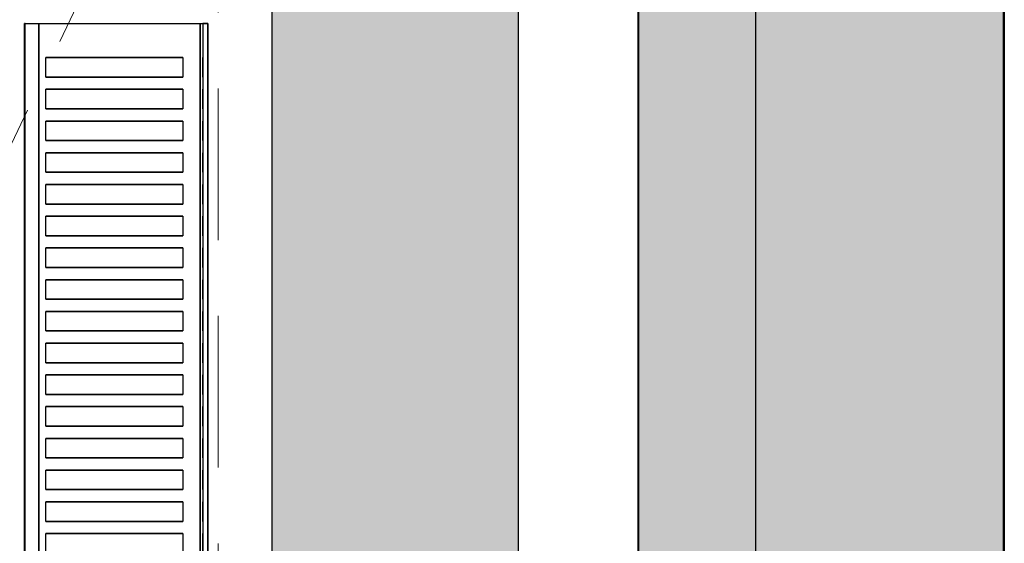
# Model space of a CAD drawing. Header units: millimetres. Extents: x 31882 to 271790, y -35693 to 24917.
# Tile 176 of 256: x 78603 to 79009, y 17746 to 17962. Entities that reach past the tile are written whole.
import ezdxf

# ---------------------------------------------------------------- set-up
doc = ezdxf.new("R2010")
doc.units = ezdxf.units.MM
doc.header["$MEASUREMENT"] = 0
doc.linetypes.add('( Dashed )', pattern=[0.75, 0.5, -0.25])
for name, color, linetype, lineweight in [('00 Structural', 2, 'Continuous', 25), ('L8', 1, '( Dashed )', 15), ('WALL', 7, 'Continuous', 40)]:
    doc.layers.add(name, color=color, linetype=linetype, lineweight=lineweight)
doc.layers.add('IQ_200_3D', color=1, linetype='Continuous')
doc.layers.add('IQ_204_2D', color=7, linetype='Continuous')

msp = doc.modelspace()

# ---------------------------------------------------------------- hatches: boundary and pattern name
at = {"ltscale": 0.25}
h = msp.add_hatch(color=206, dxfattribs=at)
h.dxf.hatch_style = 1
h.paths.add_polyline_path([(78906.19, 15081.84), (78906.2, 15001.99), (79008.36, 15001.99), (79008.13, 21116.32), (78905.97, 21116.32), (78906.19, 15155.85)])
h = msp.add_hatch(color=206, dxfattribs=at)
h.dxf.hatch_style = 1
h.paths.add_polyline_path([(78706.98, 15081.72), (78706.98, 15002.31), (78808.58, 15002.31), (78808.58, 21082.65), (78706.98, 21082.65), (78706.98, 15155.31)])
at = {"ltscale": 0.25, "true_color": 0xadddf7}
h = msp.add_hatch(color=141, dxfattribs=at)
h.dxf.hatch_style = 1
h.paths.add_polyline_path([(79008.55, 21039.18), (78857.81, 21039.18), (78857.81, 14191.28), (79008.55, 14191.28)])

# ---------------------------------------------------------------- linework, layer by layer
at = {"layer": '00 Structural', "ltscale": 0.25}
for points in [[(79008.36, 15001.99), (79008.13, 21116.32), (78905.97, 21116.32), (78905.97, 21114.71)], [(78808.58, 15002.31), (78808.58, 21082.65), (78706.98, 21082.65), (78706.98, 21081.05)], [(78905.97, 20961.42), (78906.2, 15001.99)], [(78706.98, 20928.62), (78706.98, 15002.31)]]:
    msp.add_lwpolyline(points, dxfattribs=at)
at = {"layer": 'IQ_200_3D'}
for points, invisible_edges in [([(78605.51, 17960.1, 923.19), (78605.3, 17960.1, 922.66), (78605.3, 17557.88, 922.66), (78605.51, 17557.88, 923.19)], 2), ([(78605.3, 17960.1, 922.66), (78605.3, 17960.1, 922.09), (78605.3, 17557.88, 922.09), (78605.3, 17557.88, 922.66)], 10), ([(78605.3, 17960.1, 922.09), (78605.52, 17960.1, 921.57), (78605.52, 17557.88, 921.57), (78605.3, 17557.88, 922.09)], 10), ([(78605.51, 17960.1, 923.19), (78609.5, 17960.1, 929.18), (78609.5, 17557.88, 929.18), (78605.51, 17557.88, 923.19)], 2), ([(78605.52, 17960.1, 921.57), (78605.92, 17960.1, 921.16), (78605.92, 17557.88, 921.16), (78605.52, 17557.88, 921.57)], 10), ([(78605.92, 17960.1, 921.16), (78607.15, 17960.1, 920.68), (78607.15, 17557.88, 920.68), (78605.92, 17557.88, 921.16)], 10), ([(78607.15, 17960.1, 920.68), (78608.43, 17960.1, 920.34), (78608.43, 17557.88, 920.34), (78607.15, 17557.88, 920.68)], 10), ([(78608.43, 17960.1, 920.34), (78609.74, 17960.1, 920.14), (78609.74, 17557.88, 920.14), (78608.43, 17557.88, 920.34)], 10), ([(78609.5, 17960.1, 929.18), (78614, 17960.1, 934.79), (78614, 17946.02, 934.79), (78609.5, 17946.02, 929.18)], 14), ([(78609.74, 17960.1, 920.14), (78611.07, 17960.1, 920.08), (78611.07, 17557.88, 920.08), (78609.74, 17557.88, 920.14)], 8), ([(78614, 17960.1, 934.79), (78618.96, 17960.1, 940), (78618.96, 17946.02, 940), (78614, 17946.02, 934.79)], 10), ([(78618.96, 17960.1, 940), (78624.36, 17960.1, 944.76), (78624.36, 17946.02, 944.76), (78618.96, 17946.02, 940)], 10), ([(78624.36, 17960.1, 944.76), (78630.14, 17960.1, 949.04), (78630.14, 17946.02, 949.04), (78624.36, 17946.02, 944.76)], 10), ([(78630.14, 17960.1, 949.04), (78636.27, 17960.1, 952.8), (78636.27, 17946.02, 952.8), (78630.14, 17946.02, 949.04)], 10), ([(78636.27, 17960.1, 952.8), (78642.71, 17960.1, 956.03), (78642.71, 17946.02, 956.03), (78636.27, 17946.02, 952.8)], 10), ([(78642.71, 17960.1, 956.03), (78649.39, 17960.1, 958.68), (78649.39, 17946.02, 958.68), (78642.71, 17946.02, 956.03)], 10), ([(78649.39, 17960.1, 958.68), (78656.28, 17960.1, 960.75), (78656.28, 17946.02, 960.75), (78649.39, 17946.02, 958.68)], 10), ([(78656.28, 17960.1, 960.75), (78663.32, 17960.1, 962.22), (78663.32, 17946.02, 962.22), (78656.28, 17946.02, 960.75)], 10), ([(78663.32, 17960.1, 962.22), (78670.47, 17960.1, 963.08), (78670.47, 17946.02, 963.08), (78663.32, 17946.02, 962.22)], 10), ([(78670.47, 17960.1, 963.08), (78678.7, 17960.1, 963.32), (78678.7, 17946.02, 963.32), (78670.47, 17946.02, 963.08)], 12), ([(78677.49, 17960.1, 920.08), (78678.16, 17960.1, 920.06), (78678.16, 17557.88, 920.06), (78677.49, 17557.88, 920.08)], 2), ([(78678.16, 17960.1, 920.06), (78678.83, 17960.1, 920.15), (78678.83, 17557.88, 920.15), (78678.16, 17557.88, 920.06)], 10), ([(78679.46, 17960.1, 963.16), (78678.7, 17960.1, 963.32), (78678.7, 17557.88, 963.32), (78679.46, 17557.88, 963.16)], 8), ([(78678.83, 17960.1, 920.15), (78679.47, 17960.1, 920.35), (78679.47, 17557.88, 920.35), (78678.83, 17557.88, 920.15)], 10), ([(78680.1, 17960.1, 962.72), (78679.46, 17960.1, 963.16), (78679.46, 17557.88, 963.16), (78680.1, 17557.88, 962.72)], 10), ([(78679.47, 17960.1, 920.35), (78680.07, 17960.1, 920.66), (78680.07, 17557.88, 920.66), (78679.47, 17557.88, 920.35)], 10), ([(78680.07, 17960.1, 920.66), (78680.33, 17960.1, 920.97), (78680.33, 17557.88, 920.97), (78680.07, 17557.88, 920.66)], 10), ([(78680.54, 17960.1, 962.07), (78680.1, 17960.1, 962.72), (78680.1, 17557.88, 962.72), (78680.54, 17557.88, 962.07)], 10), ([(78680.33, 17960.1, 920.97), (78680.53, 17960.1, 921.32), (78680.53, 17557.88, 921.32), (78680.33, 17557.88, 920.97)], 10), ([(78680.53, 17960.1, 921.32), (78680.65, 17960.1, 921.7), (78680.65, 17557.88, 921.7), (78680.53, 17557.88, 921.32)], 10), ([(78680.69, 17960.1, 961.31), (78680.54, 17960.1, 962.07), (78680.54, 17557.88, 962.07), (78680.69, 17557.88, 961.31)], 2), ([(78680.65, 17960.1, 921.7), (78680.69, 17960.1, 922.11), (78680.69, 17557.88, 922.11), (78680.65, 17557.88, 921.7)], 8), ([(78609.5, 17946.02, 929.18), (78609.5, 17937.98, 929.18), (78614, 17937.98, 934.79), (78614, 17946.02, 934.79)], 11), ([(78670.47, 17946.02, 963.08), (78670.47, 17937.98, 963.08), (78678.7, 17937.98, 963.32), (78678.7, 17946.02, 963.32)], 10), ([(78614, 17937.98, 934.79), (78618.96, 17937.98, 940), (78618.96, 17932.95, 940), (78614, 17932.95, 934.79)], 10), ([(78618.96, 17937.98, 940), (78624.36, 17937.98, 944.76), (78624.36, 17932.95, 944.76), (78618.96, 17932.95, 940)], 10), ([(78624.36, 17937.98, 944.76), (78630.14, 17937.98, 949.04), (78630.14, 17932.95, 949.04), (78624.36, 17932.95, 944.76)], 10), ([(78630.14, 17937.98, 949.04), (78636.27, 17937.98, 952.8), (78636.27, 17932.95, 952.8), (78630.14, 17932.95, 949.04)], 10), ([(78636.27, 17937.98, 952.8), (78642.71, 17937.98, 956.03), (78642.71, 17932.95, 956.03), (78636.27, 17932.95, 952.8)], 10), ([(78642.71, 17937.98, 956.03), (78649.39, 17937.98, 958.68), (78649.39, 17932.95, 958.68), (78642.71, 17932.95, 956.03)], 10), ([(78649.39, 17937.98, 958.68), (78656.28, 17937.98, 960.75), (78656.28, 17932.95, 960.75), (78649.39, 17932.95, 958.68)], 10), ([(78656.28, 17937.98, 960.75), (78663.32, 17937.98, 962.22), (78663.32, 17932.95, 962.22), (78656.28, 17932.95, 960.75)], 10), ([(78663.32, 17937.98, 962.22), (78670.47, 17937.98, 963.08), (78670.47, 17932.95, 963.08), (78663.32, 17932.95, 962.22)], 10), ([(78678.7, 17937.98, 963.32), (78678.7, 17932.95, 963.32), (78670.47, 17932.95, 963.08), (78670.47, 17937.98, 963.08)], 14), ([(78609.5, 17932.95, 929.18), (78609.5, 17924.91, 929.18), (78614, 17924.91, 934.79), (78614, 17932.95, 934.79)], 11), ([(78670.47, 17932.95, 963.08), (78670.47, 17924.91, 963.08), (78678.7, 17924.91, 963.32), (78678.7, 17932.95, 963.32)], 10), ([(78614, 17924.91, 934.79), (78618.96, 17924.91, 940), (78618.96, 17919.88, 940), (78614, 17919.88, 934.79)], 10), ([(78618.96, 17924.91, 940), (78624.36, 17924.91, 944.76), (78624.36, 17919.88, 944.76), (78618.96, 17919.88, 940)], 10), ([(78624.36, 17924.91, 944.76), (78630.14, 17924.91, 949.04), (78630.14, 17919.88, 949.04), (78624.36, 17919.88, 944.76)], 10), ([(78630.14, 17924.91, 949.04), (78636.27, 17924.91, 952.8), (78636.27, 17919.88, 952.8), (78630.14, 17919.88, 949.04)], 10), ([(78636.27, 17924.91, 952.8), (78642.71, 17924.91, 956.03), (78642.71, 17919.88, 956.03), (78636.27, 17919.88, 952.8)], 10), ([(78642.71, 17924.91, 956.03), (78649.39, 17924.91, 958.68), (78649.39, 17919.88, 958.68), (78642.71, 17919.88, 956.03)], 10), ([(78649.39, 17924.91, 958.68), (78656.28, 17924.91, 960.75), (78656.28, 17919.88, 960.75), (78649.39, 17919.88, 958.68)], 10), ([(78656.28, 17924.91, 960.75), (78663.32, 17924.91, 962.22), (78663.32, 17919.88, 962.22), (78656.28, 17919.88, 960.75)], 10), ([(78663.32, 17924.91, 962.22), (78670.47, 17924.91, 963.08), (78670.47, 17919.88, 963.08), (78663.32, 17919.88, 962.22)], 10), ([(78678.7, 17924.91, 963.32), (78678.7, 17919.88, 963.32), (78670.47, 17919.88, 963.08), (78670.47, 17924.91, 963.08)], 14), ([(78609.5, 17919.88, 929.18), (78609.5, 17911.84, 929.18), (78614, 17911.84, 934.79), (78614, 17919.88, 934.79)], 11), ([(78670.47, 17919.88, 963.08), (78670.47, 17911.84, 963.08), (78678.7, 17911.84, 963.32), (78678.7, 17919.88, 963.32)], 10), ([(78614, 17911.84, 934.79), (78618.96, 17911.84, 940), (78618.96, 17906.81, 940), (78614, 17906.81, 934.79)], 10), ([(78618.96, 17911.84, 940), (78624.36, 17911.84, 944.76), (78624.36, 17906.81, 944.76), (78618.96, 17906.81, 940)], 10), ([(78624.36, 17911.84, 944.76), (78630.14, 17911.84, 949.04), (78630.14, 17906.81, 949.04), (78624.36, 17906.81, 944.76)], 10), ([(78630.14, 17911.84, 949.04), (78636.27, 17911.84, 952.8), (78636.27, 17906.81, 952.8), (78630.14, 17906.81, 949.04)], 10), ([(78636.27, 17911.84, 952.8), (78642.71, 17911.84, 956.03), (78642.71, 17906.81, 956.03), (78636.27, 17906.81, 952.8)], 10), ([(78642.71, 17911.84, 956.03), (78649.39, 17911.84, 958.68), (78649.39, 17906.81, 958.68), (78642.71, 17906.81, 956.03)], 10), ([(78649.39, 17911.84, 958.68), (78656.28, 17911.84, 960.75), (78656.28, 17906.81, 960.75), (78649.39, 17906.81, 958.68)], 10), ([(78656.28, 17911.84, 960.75), (78663.32, 17911.84, 962.22), (78663.32, 17906.81, 962.22), (78656.28, 17906.81, 960.75)], 10), ([(78663.32, 17911.84, 962.22), (78670.47, 17911.84, 963.08), (78670.47, 17906.81, 963.08), (78663.32, 17906.81, 962.22)], 10), ([(78678.7, 17911.84, 963.32), (78678.7, 17906.81, 963.32), (78670.47, 17906.81, 963.08), (78670.47, 17911.84, 963.08)], 14), ([(78609.5, 17906.81, 929.18), (78609.5, 17898.76, 929.18), (78614, 17898.76, 934.79), (78614, 17906.81, 934.79)], 11), ([(78670.47, 17906.81, 963.08), (78670.47, 17898.76, 963.08), (78678.7, 17898.76, 963.32), (78678.7, 17906.81, 963.32)], 10), ([(78614, 17898.76, 934.79), (78618.96, 17898.76, 940), (78618.96, 17893.74, 940), (78614, 17893.74, 934.79)], 10), ([(78618.96, 17898.76, 940), (78624.36, 17898.76, 944.76), (78624.36, 17893.74, 944.76), (78618.96, 17893.74, 940)], 10), ([(78624.36, 17898.76, 944.76), (78630.14, 17898.76, 949.04), (78630.14, 17893.74, 949.04), (78624.36, 17893.74, 944.76)], 10), ([(78630.14, 17898.76, 949.04), (78636.27, 17898.76, 952.8), (78636.27, 17893.74, 952.8), (78630.14, 17893.74, 949.04)], 10), ([(78636.27, 17898.76, 952.8), (78642.71, 17898.76, 956.03), (78642.71, 17893.74, 956.03), (78636.27, 17893.74, 952.8)], 10), ([(78642.71, 17898.76, 956.03), (78649.39, 17898.76, 958.68), (78649.39, 17893.74, 958.68), (78642.71, 17893.74, 956.03)], 10), ([(78649.39, 17898.76, 958.68), (78656.28, 17898.76, 960.75), (78656.28, 17893.74, 960.75), (78649.39, 17893.74, 958.68)], 10), ([(78656.28, 17898.76, 960.75), (78663.32, 17898.76, 962.22), (78663.32, 17893.74, 962.22), (78656.28, 17893.74, 960.75)], 10), ([(78663.32, 17898.76, 962.22), (78670.47, 17898.76, 963.08), (78670.47, 17893.74, 963.08), (78663.32, 17893.74, 962.22)], 10), ([(78678.7, 17898.76, 963.32), (78678.7, 17893.74, 963.32), (78670.47, 17893.74, 963.08), (78670.47, 17898.76, 963.08)], 14), ([(78609.5, 17893.74, 929.18), (78609.5, 17885.69, 929.18), (78614, 17885.69, 934.79), (78614, 17893.74, 934.79)], 11), ([(78670.47, 17893.74, 963.08), (78670.47, 17885.69, 963.08), (78678.7, 17885.69, 963.32), (78678.7, 17893.74, 963.32)], 10), ([(78614, 17885.69, 934.79), (78618.96, 17885.69, 940), (78618.96, 17880.66, 940), (78614, 17880.66, 934.79)], 10), ([(78618.96, 17885.69, 940), (78624.36, 17885.69, 944.76), (78624.36, 17880.66, 944.76), (78618.96, 17880.66, 940)], 10), ([(78624.36, 17885.69, 944.76), (78630.14, 17885.69, 949.04), (78630.14, 17880.66, 949.04), (78624.36, 17880.66, 944.76)], 10), ([(78630.14, 17885.69, 949.04), (78636.27, 17885.69, 952.8), (78636.27, 17880.66, 952.8), (78630.14, 17880.66, 949.04)], 10), ([(78636.27, 17885.69, 952.8), (78642.71, 17885.69, 956.03), (78642.71, 17880.66, 956.03), (78636.27, 17880.66, 952.8)], 10), ([(78642.71, 17885.69, 956.03), (78649.39, 17885.69, 958.68), (78649.39, 17880.66, 958.68), (78642.71, 17880.66, 956.03)], 10), ([(78649.39, 17885.69, 958.68), (78656.28, 17885.69, 960.75), (78656.28, 17880.66, 960.75), (78649.39, 17880.66, 958.68)], 10), ([(78656.28, 17885.69, 960.75), (78663.32, 17885.69, 962.22), (78663.32, 17880.66, 962.22), (78656.28, 17880.66, 960.75)], 10), ([(78663.32, 17885.69, 962.22), (78670.47, 17885.69, 963.08), (78670.47, 17880.66, 963.08), (78663.32, 17880.66, 962.22)], 10), ([(78678.7, 17885.69, 963.32), (78678.7, 17880.66, 963.32), (78670.47, 17880.66, 963.08), (78670.47, 17885.69, 963.08)], 14), ([(78609.5, 17880.66, 929.18), (78609.5, 17872.62, 929.18), (78614, 17872.62, 934.79), (78614, 17880.66, 934.79)], 11), ([(78670.47, 17880.66, 963.08), (78670.47, 17872.62, 963.08), (78678.7, 17872.62, 963.32), (78678.7, 17880.66, 963.32)], 10), ([(78614, 17872.62, 934.79), (78618.96, 17872.62, 940), (78618.96, 17867.59, 940), (78614, 17867.59, 934.79)], 10), ([(78618.96, 17872.62, 940), (78624.36, 17872.62, 944.76), (78624.36, 17867.59, 944.76), (78618.96, 17867.59, 940)], 10), ([(78624.36, 17872.62, 944.76), (78630.14, 17872.62, 949.04), (78630.14, 17867.59, 949.04), (78624.36, 17867.59, 944.76)], 10), ([(78630.14, 17872.62, 949.04), (78636.27, 17872.62, 952.8), (78636.27, 17867.59, 952.8), (78630.14, 17867.59, 949.04)], 10), ([(78636.27, 17872.62, 952.8), (78642.71, 17872.62, 956.03), (78642.71, 17867.59, 956.03), (78636.27, 17867.59, 952.8)], 10), ([(78642.71, 17872.62, 956.03), (78649.39, 17872.62, 958.68), (78649.39, 17867.59, 958.68), (78642.71, 17867.59, 956.03)], 10), ([(78649.39, 17872.62, 958.68), (78656.28, 17872.62, 960.75), (78656.28, 17867.59, 960.75), (78649.39, 17867.59, 958.68)], 10), ([(78656.28, 17872.62, 960.75), (78663.32, 17872.62, 962.22), (78663.32, 17867.59, 962.22), (78656.28, 17867.59, 960.75)], 10), ([(78663.32, 17872.62, 962.22), (78670.47, 17872.62, 963.08), (78670.47, 17867.59, 963.08), (78663.32, 17867.59, 962.22)], 10), ([(78678.7, 17872.62, 963.32), (78678.7, 17867.59, 963.32), (78670.47, 17867.59, 963.08), (78670.47, 17872.62, 963.08)], 14), ([(78609.5, 17867.59, 929.18), (78609.5, 17859.55, 929.18), (78614, 17859.55, 934.79), (78614, 17867.59, 934.79)], 11), ([(78670.47, 17867.59, 963.08), (78670.47, 17859.55, 963.08), (78678.7, 17859.55, 963.32), (78678.7, 17867.59, 963.32)], 10), ([(78614, 17859.55, 934.79), (78618.96, 17859.55, 940), (78618.96, 17854.52, 940), (78614, 17854.52, 934.79)], 10), ([(78618.96, 17859.55, 940), (78624.36, 17859.55, 944.76), (78624.36, 17854.52, 944.76), (78618.96, 17854.52, 940)], 10), ([(78624.36, 17859.55, 944.76), (78630.14, 17859.55, 949.04), (78630.14, 17854.52, 949.04), (78624.36, 17854.52, 944.76)], 10), ([(78630.14, 17859.55, 949.04), (78636.27, 17859.55, 952.8), (78636.27, 17854.52, 952.8), (78630.14, 17854.52, 949.04)], 10), ([(78636.27, 17859.55, 952.8), (78642.71, 17859.55, 956.03), (78642.71, 17854.52, 956.03), (78636.27, 17854.52, 952.8)], 10), ([(78642.71, 17859.55, 956.03), (78649.39, 17859.55, 958.68), (78649.39, 17854.52, 958.68), (78642.71, 17854.52, 956.03)], 10), ([(78649.39, 17859.55, 958.68), (78656.28, 17859.55, 960.75), (78656.28, 17854.52, 960.75), (78649.39, 17854.52, 958.68)], 10), ([(78656.28, 17859.55, 960.75), (78663.32, 17859.55, 962.22), (78663.32, 17854.52, 962.22), (78656.28, 17854.52, 960.75)], 10), ([(78663.32, 17859.55, 962.22), (78670.47, 17859.55, 963.08), (78670.47, 17854.52, 963.08), (78663.32, 17854.52, 962.22)], 10), ([(78678.7, 17859.55, 963.32), (78678.7, 17854.52, 963.32), (78670.47, 17854.52, 963.08), (78670.47, 17859.55, 963.08)], 14), ([(78609.5, 17854.52, 929.18), (78609.5, 17846.47, 929.18), (78614, 17846.47, 934.79), (78614, 17854.52, 934.79)], 11), ([(78670.47, 17854.52, 963.08), (78670.47, 17846.47, 963.08), (78678.7, 17846.47, 963.32), (78678.7, 17854.52, 963.32)], 10), ([(78614, 17846.47, 934.79), (78618.96, 17846.47, 940), (78618.96, 17841.45, 940), (78614, 17841.45, 934.79)], 10), ([(78618.96, 17846.47, 940), (78624.36, 17846.47, 944.76), (78624.36, 17841.45, 944.76), (78618.96, 17841.45, 940)], 10), ([(78624.36, 17846.47, 944.76), (78630.14, 17846.47, 949.04), (78630.14, 17841.45, 949.04), (78624.36, 17841.45, 944.76)], 10), ([(78630.14, 17846.47, 949.04), (78636.27, 17846.47, 952.8), (78636.27, 17841.45, 952.8), (78630.14, 17841.45, 949.04)], 10), ([(78636.27, 17846.47, 952.8), (78642.71, 17846.47, 956.03), (78642.71, 17841.45, 956.03), (78636.27, 17841.45, 952.8)], 10), ([(78642.71, 17846.47, 956.03), (78649.39, 17846.47, 958.68), (78649.39, 17841.45, 958.68), (78642.71, 17841.45, 956.03)], 10), ([(78649.39, 17846.47, 958.68), (78656.28, 17846.47, 960.75), (78656.28, 17841.45, 960.75), (78649.39, 17841.45, 958.68)], 10), ([(78656.28, 17846.47, 960.75), (78663.32, 17846.47, 962.22), (78663.32, 17841.45, 962.22), (78656.28, 17841.45, 960.75)], 10), ([(78663.32, 17846.47, 962.22), (78670.47, 17846.47, 963.08), (78670.47, 17841.45, 963.08), (78663.32, 17841.45, 962.22)], 10), ([(78678.7, 17846.47, 963.32), (78678.7, 17841.45, 963.32), (78670.47, 17841.45, 963.08), (78670.47, 17846.47, 963.08)], 14), ([(78609.5, 17841.45, 929.18), (78609.5, 17833.4, 929.18), (78614, 17833.4, 934.79), (78614, 17841.45, 934.79)], 11), ([(78670.47, 17841.45, 963.08), (78670.47, 17833.4, 963.08), (78678.7, 17833.4, 963.32), (78678.7, 17841.45, 963.32)], 10), ([(78614, 17833.4, 934.79), (78618.96, 17833.4, 940), (78618.96, 17828.37, 940), (78614, 17828.37, 934.79)], 10), ([(78618.96, 17833.4, 940), (78624.36, 17833.4, 944.76), (78624.36, 17828.37, 944.76), (78618.96, 17828.37, 940)], 10), ([(78624.36, 17833.4, 944.76), (78630.14, 17833.4, 949.04), (78630.14, 17828.37, 949.04), (78624.36, 17828.37, 944.76)], 10), ([(78630.14, 17833.4, 949.04), (78636.27, 17833.4, 952.8), (78636.27, 17828.37, 952.8), (78630.14, 17828.37, 949.04)], 10), ([(78636.27, 17833.4, 952.8), (78642.71, 17833.4, 956.03), (78642.71, 17828.37, 956.03), (78636.27, 17828.37, 952.8)], 10), ([(78642.71, 17833.4, 956.03), (78649.39, 17833.4, 958.68), (78649.39, 17828.37, 958.68), (78642.71, 17828.37, 956.03)], 10), ([(78649.39, 17833.4, 958.68), (78656.28, 17833.4, 960.75), (78656.28, 17828.37, 960.75), (78649.39, 17828.37, 958.68)], 10), ([(78656.28, 17833.4, 960.75), (78663.32, 17833.4, 962.22), (78663.32, 17828.37, 962.22), (78656.28, 17828.37, 960.75)], 10), ([(78663.32, 17833.4, 962.22), (78670.47, 17833.4, 963.08), (78670.47, 17828.37, 963.08), (78663.32, 17828.37, 962.22)], 10), ([(78678.7, 17833.4, 963.32), (78678.7, 17828.37, 963.32), (78670.47, 17828.37, 963.08), (78670.47, 17833.4, 963.08)], 14), ([(78609.5, 17828.37, 929.18), (78609.5, 17820.33, 929.18), (78614, 17820.33, 934.79), (78614, 17828.37, 934.79)], 11), ([(78670.47, 17828.37, 963.08), (78670.47, 17820.33, 963.08), (78678.7, 17820.33, 963.32), (78678.7, 17828.37, 963.32)], 10), ([(78614, 17820.33, 934.79), (78618.96, 17820.33, 940), (78618.96, 17815.3, 940), (78614, 17815.3, 934.79)], 10), ([(78618.96, 17820.33, 940), (78624.36, 17820.33, 944.76), (78624.36, 17815.3, 944.76), (78618.96, 17815.3, 940)], 10), ([(78624.36, 17820.33, 944.76), (78630.14, 17820.33, 949.04), (78630.14, 17815.3, 949.04), (78624.36, 17815.3, 944.76)], 10), ([(78630.14, 17820.33, 949.04), (78636.27, 17820.33, 952.8), (78636.27, 17815.3, 952.8), (78630.14, 17815.3, 949.04)], 10), ([(78636.27, 17820.33, 952.8), (78642.71, 17820.33, 956.03), (78642.71, 17815.3, 956.03), (78636.27, 17815.3, 952.8)], 10), ([(78642.71, 17820.33, 956.03), (78649.39, 17820.33, 958.68), (78649.39, 17815.3, 958.68), (78642.71, 17815.3, 956.03)], 10), ([(78649.39, 17820.33, 958.68), (78656.28, 17820.33, 960.75), (78656.28, 17815.3, 960.75), (78649.39, 17815.3, 958.68)], 10), ([(78656.28, 17820.33, 960.75), (78663.32, 17820.33, 962.22), (78663.32, 17815.3, 962.22), (78656.28, 17815.3, 960.75)], 10), ([(78663.32, 17820.33, 962.22), (78670.47, 17820.33, 963.08), (78670.47, 17815.3, 963.08), (78663.32, 17815.3, 962.22)], 10), ([(78678.7, 17820.33, 963.32), (78678.7, 17815.3, 963.32), (78670.47, 17815.3, 963.08), (78670.47, 17820.33, 963.08)], 14), ([(78609.5, 17815.3, 929.18), (78609.5, 17807.26, 929.18), (78614, 17807.26, 934.79), (78614, 17815.3, 934.79)], 11), ([(78670.47, 17815.3, 963.08), (78670.47, 17807.26, 963.08), (78678.7, 17807.26, 963.32), (78678.7, 17815.3, 963.32)], 10), ([(78614, 17807.26, 934.79), (78618.96, 17807.26, 940), (78618.96, 17802.23, 940), (78614, 17802.23, 934.79)], 10), ([(78618.96, 17807.26, 940), (78624.36, 17807.26, 944.76), (78624.36, 17802.23, 944.76), (78618.96, 17802.23, 940)], 10), ([(78624.36, 17807.26, 944.76), (78630.14, 17807.26, 949.04), (78630.14, 17802.23, 949.04), (78624.36, 17802.23, 944.76)], 10), ([(78630.14, 17807.26, 949.04), (78636.27, 17807.26, 952.8), (78636.27, 17802.23, 952.8), (78630.14, 17802.23, 949.04)], 10), ([(78636.27, 17807.26, 952.8), (78642.71, 17807.26, 956.03), (78642.71, 17802.23, 956.03), (78636.27, 17802.23, 952.8)], 10), ([(78642.71, 17807.26, 956.03), (78649.39, 17807.26, 958.68), (78649.39, 17802.23, 958.68), (78642.71, 17802.23, 956.03)], 10), ([(78649.39, 17807.26, 958.68), (78656.28, 17807.26, 960.75), (78656.28, 17802.23, 960.75), (78649.39, 17802.23, 958.68)], 10), ([(78656.28, 17807.26, 960.75), (78663.32, 17807.26, 962.22), (78663.32, 17802.23, 962.22), (78656.28, 17802.23, 960.75)], 10), ([(78663.32, 17807.26, 962.22), (78670.47, 17807.26, 963.08), (78670.47, 17802.23, 963.08), (78663.32, 17802.23, 962.22)], 10), ([(78678.7, 17807.26, 963.32), (78678.7, 17802.23, 963.32), (78670.47, 17802.23, 963.08), (78670.47, 17807.26, 963.08)], 14), ([(78609.5, 17802.23, 929.18), (78609.5, 17794.19, 929.18), (78614, 17794.19, 934.79), (78614, 17802.23, 934.79)], 11), ([(78670.47, 17802.23, 963.08), (78670.47, 17794.19, 963.08), (78678.7, 17794.19, 963.32), (78678.7, 17802.23, 963.32)], 10), ([(78614, 17794.19, 934.79), (78618.96, 17794.19, 940), (78618.96, 17789.16, 940), (78614, 17789.16, 934.79)], 10), ([(78618.96, 17794.19, 940), (78624.36, 17794.19, 944.76), (78624.36, 17789.16, 944.76), (78618.96, 17789.16, 940)], 10), ([(78624.36, 17794.19, 944.76), (78630.14, 17794.19, 949.04), (78630.14, 17789.16, 949.04), (78624.36, 17789.16, 944.76)], 10), ([(78630.14, 17794.19, 949.04), (78636.27, 17794.19, 952.8), (78636.27, 17789.16, 952.8), (78630.14, 17789.16, 949.04)], 10), ([(78636.27, 17794.19, 952.8), (78642.71, 17794.19, 956.03), (78642.71, 17789.16, 956.03), (78636.27, 17789.16, 952.8)], 10), ([(78642.71, 17794.19, 956.03), (78649.39, 17794.19, 958.68), (78649.39, 17789.16, 958.68), (78642.71, 17789.16, 956.03)], 10), ([(78649.39, 17794.19, 958.68), (78656.28, 17794.19, 960.75), (78656.28, 17789.16, 960.75), (78649.39, 17789.16, 958.68)], 10), ([(78656.28, 17794.19, 960.75), (78663.32, 17794.19, 962.22), (78663.32, 17789.16, 962.22), (78656.28, 17789.16, 960.75)], 10), ([(78663.32, 17794.19, 962.22), (78670.47, 17794.19, 963.08), (78670.47, 17789.16, 963.08), (78663.32, 17789.16, 962.22)], 10), ([(78678.7, 17794.19, 963.32), (78678.7, 17789.16, 963.32), (78670.47, 17789.16, 963.08), (78670.47, 17794.19, 963.08)], 14), ([(78609.5, 17789.16, 929.18), (78609.5, 17781.11, 929.18), (78614, 17781.11, 934.79), (78614, 17789.16, 934.79)], 11), ([(78670.47, 17789.16, 963.08), (78670.47, 17781.11, 963.08), (78678.7, 17781.11, 963.32), (78678.7, 17789.16, 963.32)], 10), ([(78614, 17781.11, 934.79), (78618.96, 17781.11, 940), (78618.96, 17776.09, 940), (78614, 17776.09, 934.79)], 10), ([(78618.96, 17781.11, 940), (78624.36, 17781.11, 944.76), (78624.36, 17776.09, 944.76), (78618.96, 17776.09, 940)], 10), ([(78624.36, 17781.11, 944.76), (78630.14, 17781.11, 949.04), (78630.14, 17776.09, 949.04), (78624.36, 17776.09, 944.76)], 10), ([(78630.14, 17781.11, 949.04), (78636.27, 17781.11, 952.8), (78636.27, 17776.09, 952.8), (78630.14, 17776.09, 949.04)], 10), ([(78636.27, 17781.11, 952.8), (78642.71, 17781.11, 956.03), (78642.71, 17776.09, 956.03), (78636.27, 17776.09, 952.8)], 10), ([(78642.71, 17781.11, 956.03), (78649.39, 17781.11, 958.68), (78649.39, 17776.09, 958.68), (78642.71, 17776.09, 956.03)], 10), ([(78649.39, 17781.11, 958.68), (78656.28, 17781.11, 960.75), (78656.28, 17776.09, 960.75), (78649.39, 17776.09, 958.68)], 10), ([(78656.28, 17781.11, 960.75), (78663.32, 17781.11, 962.22), (78663.32, 17776.09, 962.22), (78656.28, 17776.09, 960.75)], 10), ([(78663.32, 17781.11, 962.22), (78670.47, 17781.11, 963.08), (78670.47, 17776.09, 963.08), (78663.32, 17776.09, 962.22)], 10), ([(78678.7, 17781.11, 963.32), (78678.7, 17776.09, 963.32), (78670.47, 17776.09, 963.08), (78670.47, 17781.11, 963.08)], 14), ([(78609.5, 17776.09, 929.18), (78609.5, 17768.04, 929.18), (78614, 17768.04, 934.79), (78614, 17776.09, 934.79)], 11), ([(78670.47, 17776.09, 963.08), (78670.47, 17768.04, 963.08), (78678.7, 17768.04, 963.32), (78678.7, 17776.09, 963.32)], 10), ([(78614, 17768.04, 934.79), (78618.96, 17768.04, 940), (78618.96, 17763.01, 940), (78614, 17763.01, 934.79)], 10), ([(78618.96, 17768.04, 940), (78624.36, 17768.04, 944.76), (78624.36, 17763.01, 944.76), (78618.96, 17763.01, 940)], 10), ([(78624.36, 17768.04, 944.76), (78630.14, 17768.04, 949.04), (78630.14, 17763.01, 949.04), (78624.36, 17763.01, 944.76)], 10), ([(78630.14, 17768.04, 949.04), (78636.27, 17768.04, 952.8), (78636.27, 17763.01, 952.8), (78630.14, 17763.01, 949.04)], 10), ([(78636.27, 17768.04, 952.8), (78642.71, 17768.04, 956.03), (78642.71, 17763.01, 956.03), (78636.27, 17763.01, 952.8)], 10), ([(78642.71, 17768.04, 956.03), (78649.39, 17768.04, 958.68), (78649.39, 17763.01, 958.68), (78642.71, 17763.01, 956.03)], 10), ([(78649.39, 17768.04, 958.68), (78656.28, 17768.04, 960.75), (78656.28, 17763.01, 960.75), (78649.39, 17763.01, 958.68)], 10), ([(78656.28, 17768.04, 960.75), (78663.32, 17768.04, 962.22), (78663.32, 17763.01, 962.22), (78656.28, 17763.01, 960.75)], 10), ([(78663.32, 17768.04, 962.22), (78670.47, 17768.04, 963.08), (78670.47, 17763.01, 963.08), (78663.32, 17763.01, 962.22)], 10), ([(78678.7, 17768.04, 963.32), (78678.7, 17763.01, 963.32), (78670.47, 17763.01, 963.08), (78670.47, 17768.04, 963.08)], 14), ([(78609.5, 17763.01, 929.18), (78609.5, 17754.97, 929.18), (78614, 17754.97, 934.79), (78614, 17763.01, 934.79)], 11), ([(78670.47, 17763.01, 963.08), (78670.47, 17754.97, 963.08), (78678.7, 17754.97, 963.32), (78678.7, 17763.01, 963.32)], 10), ([(78614, 17754.97, 934.79), (78618.96, 17754.97, 940), (78618.96, 17749.94, 940), (78614, 17749.94, 934.79)], 10), ([(78618.96, 17754.97, 940), (78624.36, 17754.97, 944.76), (78624.36, 17749.94, 944.76), (78618.96, 17749.94, 940)], 10), ([(78624.36, 17754.97, 944.76), (78630.14, 17754.97, 949.04), (78630.14, 17749.94, 949.04), (78624.36, 17749.94, 944.76)], 10), ([(78630.14, 17754.97, 949.04), (78636.27, 17754.97, 952.8), (78636.27, 17749.94, 952.8), (78630.14, 17749.94, 949.04)], 10), ([(78636.27, 17754.97, 952.8), (78642.71, 17754.97, 956.03), (78642.71, 17749.94, 956.03), (78636.27, 17749.94, 952.8)], 10), ([(78642.71, 17754.97, 956.03), (78649.39, 17754.97, 958.68), (78649.39, 17749.94, 958.68), (78642.71, 17749.94, 956.03)], 10), ([(78649.39, 17754.97, 958.68), (78656.28, 17754.97, 960.75), (78656.28, 17749.94, 960.75), (78649.39, 17749.94, 958.68)], 10), ([(78656.28, 17754.97, 960.75), (78663.32, 17754.97, 962.22), (78663.32, 17749.94, 962.22), (78656.28, 17749.94, 960.75)], 10), ([(78663.32, 17754.97, 962.22), (78670.47, 17754.97, 963.08), (78670.47, 17749.94, 963.08), (78663.32, 17749.94, 962.22)], 10), ([(78678.7, 17754.97, 963.32), (78678.7, 17749.94, 963.32), (78670.47, 17749.94, 963.08), (78670.47, 17754.97, 963.08)], 14), ([(78609.5, 17749.94, 929.18), (78609.5, 17741.9, 929.18), (78614, 17741.9, 934.79), (78614, 17749.94, 934.79)], 11), ([(78670.47, 17749.94, 963.08), (78670.47, 17741.9, 963.08), (78678.7, 17741.9, 963.32), (78678.7, 17749.94, 963.32)], 10)]:
    msp.add_3dface(points, dxfattribs=dict(at, invisible_edges=invisible_edges))
for points in [[(78611.07, 17960.1, 920.08), (78677.49, 17960.1, 920.08), (78677.49, 17557.88, 920.08), (78611.07, 17557.88, 920.08)], [(78680.69, 17960.1, 922.11), (78680.69, 17960.1, 961.31), (78680.69, 17557.88, 961.31), (78680.69, 17557.88, 922.11)]]:
    msp.add_3dface(points, dxfattribs=at)
at = {"layer": 'IQ_204_2D'}
for points in [[(78680.69, 17960.1), (78680.69, 17557.88), (78605.27, 17557.88), (78605.27, 17960.1)], [(78670.47, 17946.02), (78670.47, 17937.98), (78614, 17937.98), (78614, 17946.02)], [(78670.47, 17932.95), (78670.47, 17924.91), (78614, 17924.91), (78614, 17932.95)], [(78670.47, 17919.88), (78670.47, 17911.84), (78614, 17911.84), (78614, 17919.88)], [(78670.47, 17906.81), (78670.47, 17898.76), (78614, 17898.76), (78614, 17906.81)], [(78670.47, 17893.74), (78670.47, 17885.69), (78614, 17885.69), (78614, 17893.74)], [(78670.47, 17880.66), (78670.47, 17872.62), (78614, 17872.62), (78614, 17880.66)], [(78670.47, 17867.59), (78670.47, 17859.55), (78614, 17859.55), (78614, 17867.59)], [(78670.47, 17854.52), (78670.47, 17846.47), (78614, 17846.47), (78614, 17854.52)], [(78670.47, 17841.45), (78670.47, 17833.4), (78614, 17833.4), (78614, 17841.45)], [(78670.47, 17828.37), (78670.47, 17820.33), (78614, 17820.33), (78614, 17828.37)], [(78670.47, 17815.3), (78670.47, 17807.26), (78614, 17807.26), (78614, 17815.3)], [(78670.47, 17802.23), (78670.47, 17794.19), (78614, 17794.19), (78614, 17802.23)], [(78670.47, 17789.16), (78670.47, 17781.11), (78614, 17781.11), (78614, 17789.16)], [(78670.47, 17776.09), (78670.47, 17768.04), (78614, 17768.04), (78614, 17776.09)], [(78670.47, 17763.01), (78670.47, 17754.97), (78614, 17754.97), (78614, 17763.01)], [(78670.47, 17749.94), (78670.47, 17741.9), (78614, 17741.9), (78614, 17749.94)]]:
    msp.add_lwpolyline(points, close=True, dxfattribs=at)
at = {"layer": 'L8', "color": 1, "linetype": '( Dashed )', "ltscale": 125}
msp.add_lwpolyline([(77734.89, 18089.59), (77734.89, 16089.59), (78684.89, 16089.59), (78684.89, 18089.59), (77734.89, 18089.59), (78684.89, 16089.59), (77734.89, 16089.59), (78684.89, 18089.59)], dxfattribs=at)
at = {"layer": 'WALL', "color": 2}
msp.add_lwpolyline([(79008.55, 21039.18), (78857.81, 21039.18), (78857.81, 14191.28), (79008.55, 14191.28)], close=True, dxfattribs=at)

doc.saveas('drawing.dxf')
